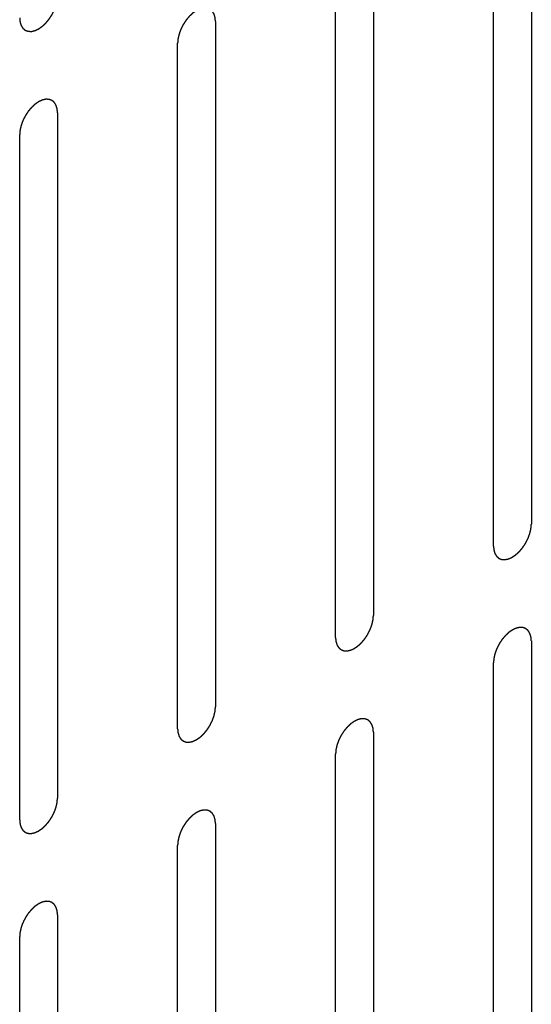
# Model space of a CAD drawing. Header units: inches. Extents: x 6 to 353, y 6 to 228.
# Tile 50 of 256: x 339.908 to 340.625, y 75.024 to 76.403. Entities that reach past the tile are written whole.
import ezdxf

# ---------------------------------------------------------------- set-up
doc = ezdxf.new("R2010")
doc.units = ezdxf.units.IN
doc.header["$LTSCALE"] = 19.946667
doc.header["$MEASUREMENT"] = 0
doc.linetypes.add('HIDDEN', pattern=[0.2, 0.1, -0.1])
doc.layers.add('DEFAULT_2', color=7, linetype='HIDDEN')

msp = doc.modelspace()

# ---------------------------------------------------------------- linework, layer by layer
at = {"layer": 'DEFAULT_2', "color": 7, "linetype": 'HIDDEN'}
for p, q in [((340.6253, 76.6558), (340.6253, 75.6964)), ((340.5723, 75.6658), (340.5723, 76.6251)), ((340.404, 76.528), (340.404, 75.5686)), ((340.3509, 75.538), (340.3509, 76.4974)), ((340.1826, 76.4002), (340.1826, 75.4408)), ((340.1296, 75.4102), (340.1296, 76.3696)), ((339.9613, 76.2724), (339.9613, 75.313)), ((339.9083, 75.2824), (339.9083, 76.2418)), ((340.6253, 75.5331), (340.6253, 74.5737)), ((340.5723, 74.5431), (340.5723, 75.5024)), ((340.404, 75.4053), (340.404, 74.4459)), ((340.3509, 74.4153), (340.3509, 75.3747)), ((340.1826, 75.2775), (340.1826, 74.3181)), ((340.1296, 74.2875), (340.1296, 75.2469)), ((339.9613, 75.1497), (339.9613, 74.1903)), ((339.9083, 74.1597), (339.9083, 75.1191))]:
    msp.add_line(p, q, dxfattribs=at)
for points in [[(339.9083, 76.4051), (339.9084, 76.4042), (339.9085, 76.4027), (339.9086, 76.4011), (339.9087, 76.4003), (339.9088, 76.3998), (339.9088, 76.3994), (339.9089, 76.3991), (339.909, 76.3987), (339.9092, 76.398), (339.9095, 76.397), (339.9098, 76.396), (339.9101, 76.3953), (339.9102, 76.3949), (339.9103, 76.3946), (339.9104, 76.3943), (339.9106, 76.394), (339.911, 76.3935), (339.9115, 76.3926), (339.912, 76.3918), (339.9124, 76.3913), (339.9126, 76.391), (339.9127, 76.3907), (339.9129, 76.3905), (339.9132, 76.3903), (339.9137, 76.3899), (339.9144, 76.3893), (339.9151, 76.3887), (339.9156, 76.3883), (339.9158, 76.3881), (339.916, 76.3879), (339.9163, 76.3878), (339.9166, 76.3877), (339.9172, 76.3875), (339.918, 76.3872), (339.9189, 76.3869), (339.9195, 76.3867), (339.9198, 76.3865), (339.92, 76.3864), (339.9203, 76.3864), (339.9207, 76.3864), (339.9214, 76.3864), (339.9223, 76.3864), (339.9233, 76.3863), (339.9239, 76.3863), (339.9243, 76.3863), (339.9246, 76.3862), (339.9249, 76.3863), (339.9253, 76.3864), (339.9261, 76.3866), (339.9271, 76.3868), (339.9281, 76.387), (339.9288, 76.3872), (339.9292, 76.3873), (339.9296, 76.3873), (339.9299, 76.3875), (339.9303, 76.3877), (339.9309, 76.388), (339.9315, 76.3883), (339.9324, 76.3887), (339.9333, 76.3891), (339.934, 76.3894), (339.9345, 76.3896), (339.9348, 76.3898), (339.9351, 76.39), (339.9355, 76.3903), (339.9363, 76.3908), (339.9374, 76.3916), (339.9384, 76.3923), (339.9393, 76.3929), (339.94, 76.3933), (339.9406, 76.3939), (339.9414, 76.3947), (339.9424, 76.3956), (339.9435, 76.3966), (339.9443, 76.3974), (339.9449, 76.3979), (339.9455, 76.3986), (339.9462, 76.3995), (339.9472, 76.4007), (339.9481, 76.4018), (339.9489, 76.4027), (339.9495, 76.4034), (339.95, 76.4042), (339.9507, 76.4052), (339.9515, 76.4065), (339.9524, 76.4078), (339.953, 76.4088), (339.9536, 76.4096), (339.954, 76.4104), (339.9545, 76.4115), (339.9552, 76.4128), (339.9559, 76.4142), (339.9564, 76.4153), (339.9569, 76.4161), (339.9571, 76.4169), (339.9576, 76.418), (339.9581, 76.4194), (339.9586, 76.4208), (339.959, 76.4219), (339.9593, 76.4228), (339.9595, 76.4236), (339.9597, 76.4247), (339.96, 76.4261), (339.9604, 76.4274), (339.9606, 76.4285), (339.9608, 76.4294), (339.9608, 76.4302), (339.9609, 76.4312), (339.9611, 76.4331), (339.9612, 76.4347), (339.9613, 76.4357)], [(340.1826, 76.4002), (340.1826, 76.4011), (340.1824, 76.4026), (340.1823, 76.4042), (340.1822, 76.405), (340.1822, 76.4055), (340.1822, 76.4059), (340.182, 76.4062), (340.1819, 76.4066), (340.1817, 76.4073), (340.1814, 76.4083), (340.1811, 76.4093), (340.1809, 76.41), (340.1807, 76.4104), (340.1807, 76.4107), (340.1805, 76.4109), (340.1803, 76.4113), (340.1799, 76.4118), (340.1794, 76.4126), (340.1789, 76.4135), (340.1786, 76.414), (340.1784, 76.4143), (340.1782, 76.4146), (340.178, 76.4148), (340.1777, 76.415), (340.1772, 76.4154), (340.1765, 76.416), (340.1758, 76.4166), (340.1754, 76.417), (340.1751, 76.4172), (340.1749, 76.4174), (340.1746, 76.4175), (340.1743, 76.4176), (340.1737, 76.4178), (340.1729, 76.4181), (340.172, 76.4184), (340.1715, 76.4186), (340.1711, 76.4188), (340.1709, 76.4189), (340.1706, 76.4189), (340.1702, 76.4189), (340.1695, 76.4189), (340.1686, 76.4189), (340.1676, 76.419), (340.167, 76.419), (340.1666, 76.419), (340.1663, 76.4191), (340.166, 76.419), (340.1656, 76.4189), (340.1649, 76.4187), (340.1638, 76.4185), (340.1628, 76.4183), (340.1621, 76.4181), (340.1617, 76.418), (340.1614, 76.418), (340.161, 76.4178), (340.1606, 76.4176), (340.1601, 76.4173), (340.1594, 76.417), (340.1585, 76.4166), (340.1577, 76.4162), (340.1569, 76.4159), (340.1564, 76.4157), (340.1561, 76.4155), (340.1558, 76.4153), (340.1554, 76.415), (340.1546, 76.4145), (340.1535, 76.4137), (340.1525, 76.413), (340.1516, 76.4124), (340.151, 76.412), (340.1504, 76.4114), (340.1495, 76.4106), (340.1485, 76.4097), (340.1475, 76.4087), (340.1466, 76.4079), (340.146, 76.4074), (340.1454, 76.4067), (340.1447, 76.4058), (340.1437, 76.4046), (340.1428, 76.4035), (340.142, 76.4026), (340.1414, 76.4019), (340.1409, 76.4011), (340.1403, 76.4001), (340.1394, 76.3988), (340.1386, 76.3975), (340.1379, 76.3965), (340.1373, 76.3957), (340.137, 76.3949), (340.1364, 76.3938), (340.1357, 76.3925), (340.135, 76.3911), (340.1345, 76.39), (340.1341, 76.3892), (340.1338, 76.3884), (340.1334, 76.3873), (340.1329, 76.3859), (340.1323, 76.3845), (340.132, 76.3834), (340.1316, 76.3825), (340.1315, 76.3817), (340.1312, 76.3806), (340.1309, 76.3792), (340.1306, 76.3779), (340.1303, 76.3768), (340.1301, 76.3759), (340.1301, 76.3751), (340.13, 76.3741), (340.1298, 76.3722), (340.1297, 76.3706), (340.1296, 76.3696)], [(339.9613, 76.2724), (339.9612, 76.2734), (339.9611, 76.2748), (339.961, 76.2764), (339.9609, 76.2773), (339.9608, 76.2777), (339.9608, 76.2781), (339.9607, 76.2784), (339.9606, 76.2788), (339.9604, 76.2795), (339.9601, 76.2805), (339.9597, 76.2815), (339.9595, 76.2822), (339.9594, 76.2826), (339.9593, 76.2829), (339.9592, 76.2832), (339.959, 76.2835), (339.9586, 76.2841), (339.9581, 76.2849), (339.9576, 76.2857), (339.9572, 76.2862), (339.957, 76.2866), (339.9569, 76.2868), (339.9567, 76.287), (339.9564, 76.2872), (339.9559, 76.2876), (339.9552, 76.2882), (339.9545, 76.2888), (339.954, 76.2892), (339.9538, 76.2894), (339.9536, 76.2896), (339.9533, 76.2897), (339.953, 76.2898), (339.9524, 76.29), (339.9515, 76.2903), (339.9507, 76.2906), (339.9501, 76.2909), (339.9498, 76.291), (339.9496, 76.2911), (339.9493, 76.2911), (339.9489, 76.2911), (339.9482, 76.2911), (339.9473, 76.2912), (339.9463, 76.2912), (339.9457, 76.2912), (339.9453, 76.2912), (339.945, 76.2913), (339.9447, 76.2912), (339.9443, 76.2911), (339.9435, 76.2909), (339.9425, 76.2907), (339.9415, 76.2905), (339.9408, 76.2903), (339.9403, 76.2902), (339.94, 76.2902), (339.9397, 76.29), (339.9393, 76.2898), (339.9387, 76.2895), (339.9381, 76.2892), (339.9372, 76.2888), (339.9363, 76.2884), (339.9356, 76.2881), (339.9351, 76.2879), (339.9348, 76.2877), (339.9345, 76.2875), (339.934, 76.2872), (339.9333, 76.2867), (339.9322, 76.2859), (339.9311, 76.2852), (339.9303, 76.2846), (339.9296, 76.2842), (339.929, 76.2836), (339.9282, 76.2828), (339.9272, 76.2819), (339.9261, 76.2809), (339.9253, 76.2801), (339.9247, 76.2796), (339.9241, 76.2789), (339.9234, 76.278), (339.9224, 76.2769), (339.9215, 76.2757), (339.9207, 76.2748), (339.9201, 76.2742), (339.9196, 76.2734), (339.9189, 76.2723), (339.9181, 76.271), (339.9172, 76.2697), (339.9166, 76.2687), (339.916, 76.2679), (339.9156, 76.2671), (339.9151, 76.266), (339.9144, 76.2647), (339.9137, 76.2633), (339.9132, 76.2622), (339.9127, 76.2614), (339.9125, 76.2606), (339.912, 76.2595), (339.9115, 76.2581), (339.911, 76.2567), (339.9106, 76.2556), (339.9103, 76.2547), (339.9101, 76.2539), (339.9099, 76.2528), (339.9096, 76.2514), (339.9092, 76.2501), (339.909, 76.249), (339.9088, 76.2481), (339.9087, 76.2474), (339.9086, 76.2463), (339.9085, 76.2444), (339.9084, 76.2429), (339.9083, 76.2418)], [(340.5723, 75.6658), (340.5723, 75.6648), (340.5725, 75.6634), (340.5726, 75.6617), (340.5727, 75.6609), (340.5727, 75.6605), (340.5727, 75.6601), (340.5729, 75.6598), (340.573, 75.6594), (340.5732, 75.6587), (340.5735, 75.6577), (340.5738, 75.6567), (340.574, 75.6559), (340.5742, 75.6555), (340.5742, 75.6552), (340.5744, 75.655), (340.5746, 75.6547), (340.575, 75.6541), (340.5755, 75.6533), (340.576, 75.6525), (340.5763, 75.6519), (340.5765, 75.6516), (340.5767, 75.6513), (340.5769, 75.6512), (340.5772, 75.651), (340.5777, 75.6506), (340.5783, 75.65), (340.579, 75.6494), (340.5795, 75.649), (340.5798, 75.6488), (340.58, 75.6486), (340.5803, 75.6485), (340.5806, 75.6484), (340.5812, 75.6482), (340.582, 75.6478), (340.5829, 75.6475), (340.5834, 75.6473), (340.5838, 75.6472), (340.584, 75.6471), (340.5843, 75.6471), (340.5847, 75.6471), (340.5853, 75.647), (340.5863, 75.647), (340.5872, 75.647), (340.5879, 75.6469), (340.5883, 75.6469), (340.5886, 75.6469), (340.5889, 75.647), (340.5893, 75.6471), (340.59, 75.6472), (340.5911, 75.6475), (340.5921, 75.6477), (340.5928, 75.6479), (340.5932, 75.648), (340.5935, 75.648), (340.5939, 75.6482), (340.5943, 75.6484), (340.5948, 75.6486), (340.5955, 75.6489), (340.5964, 75.6493), (340.5972, 75.6497), (340.598, 75.6501), (340.5984, 75.6503), (340.5988, 75.6504), (340.5991, 75.6507), (340.5995, 75.651), (340.6003, 75.6515), (340.6013, 75.6522), (340.6024, 75.653), (340.6033, 75.6536), (340.6039, 75.654), (340.6045, 75.6546), (340.6054, 75.6553), (340.6064, 75.6563), (340.6074, 75.6572), (340.6083, 75.658), (340.6089, 75.6586), (340.6094, 75.6593), (340.6102, 75.6602), (340.6112, 75.6613), (340.6121, 75.6624), (340.6129, 75.6634), (340.6135, 75.664), (340.6139, 75.6648), (340.6146, 75.6658), (340.6155, 75.6671), (340.6163, 75.6684), (340.617, 75.6695), (340.6175, 75.6702), (340.6179, 75.6711), (340.6185, 75.6721), (340.6192, 75.6735), (340.6199, 75.6748), (340.6204, 75.6759), (340.6208, 75.6767), (340.6211, 75.6776), (340.6215, 75.6787), (340.622, 75.6801), (340.6225, 75.6815), (340.6229, 75.6826), (340.6233, 75.6834), (340.6234, 75.6842), (340.6237, 75.6853), (340.624, 75.6867), (340.6243, 75.6881), (340.6246, 75.6892), (340.6248, 75.69), (340.6248, 75.6908), (340.6249, 75.6919), (340.6251, 75.6937), (340.6252, 75.6953), (340.6253, 75.6964)], [(340.3509, 75.538), (340.351, 75.537), (340.3511, 75.5356), (340.3513, 75.534), (340.3514, 75.5331), (340.3514, 75.5327), (340.3514, 75.5323), (340.3515, 75.532), (340.3516, 75.5316), (340.3519, 75.5309), (340.3522, 75.5299), (340.3525, 75.5289), (340.3527, 75.5282), (340.3528, 75.5278), (340.3529, 75.5274), (340.3531, 75.5272), (340.3533, 75.5269), (340.3536, 75.5263), (340.3541, 75.5255), (340.3547, 75.5247), (340.355, 75.5241), (340.3552, 75.5238), (340.3553, 75.5236), (340.3556, 75.5234), (340.3558, 75.5232), (340.3563, 75.5228), (340.357, 75.5222), (340.3577, 75.5216), (340.3582, 75.5212), (340.3585, 75.521), (340.3587, 75.5208), (340.3589, 75.5207), (340.3593, 75.5206), (340.3599, 75.5204), (340.3607, 75.5201), (340.3615, 75.5198), (340.3621, 75.5195), (340.3624, 75.5194), (340.3627, 75.5193), (340.363, 75.5193), (340.3634, 75.5193), (340.364, 75.5193), (340.365, 75.5192), (340.3659, 75.5192), (340.3666, 75.5192), (340.367, 75.5191), (340.3672, 75.5191), (340.3676, 75.5192), (340.368, 75.5193), (340.3687, 75.5195), (340.3697, 75.5197), (340.3708, 75.5199), (340.3715, 75.5201), (340.3719, 75.5202), (340.3722, 75.5202), (340.3725, 75.5204), (340.373, 75.5206), (340.3735, 75.5208), (340.3742, 75.5211), (340.375, 75.5215), (340.3759, 75.522), (340.3767, 75.5223), (340.3771, 75.5225), (340.3774, 75.5226), (340.3778, 75.5229), (340.3782, 75.5232), (340.3789, 75.5237), (340.38, 75.5244), (340.3811, 75.5252), (340.382, 75.5258), (340.3826, 75.5262), (340.3832, 75.5268), (340.384, 75.5275), (340.3851, 75.5285), (340.3861, 75.5295), (340.3869, 75.5302), (340.3876, 75.5308), (340.3881, 75.5315), (340.3889, 75.5324), (340.3898, 75.5335), (340.3908, 75.5347), (340.3915, 75.5356), (340.3921, 75.5362), (340.3926, 75.537), (340.3933, 75.5381), (340.3942, 75.5394), (340.395, 75.5406), (340.3957, 75.5417), (340.3962, 75.5424), (340.3966, 75.5433), (340.3972, 75.5444), (340.3978, 75.5457), (340.3985, 75.5471), (340.3991, 75.5482), (340.3995, 75.549), (340.3998, 75.5498), (340.4002, 75.5509), (340.4007, 75.5523), (340.4012, 75.5537), (340.4016, 75.5548), (340.402, 75.5556), (340.4021, 75.5565), (340.4024, 75.5576), (340.4027, 75.5589), (340.403, 75.5603), (340.4032, 75.5614), (340.4035, 75.5622), (340.4035, 75.563), (340.4036, 75.5641), (340.4037, 75.5659), (340.4039, 75.5675), (340.404, 75.5686)], [(340.6253, 75.5331), (340.6252, 75.534), (340.6251, 75.5354), (340.6249, 75.5371), (340.6249, 75.5379), (340.6248, 75.5384), (340.6248, 75.5387), (340.6247, 75.539), (340.6246, 75.5394), (340.6243, 75.5401), (340.624, 75.5412), (340.6237, 75.5422), (340.6235, 75.5429), (340.6234, 75.5433), (340.6233, 75.5436), (340.6231, 75.5438), (340.6229, 75.5441), (340.6226, 75.5447), (340.6221, 75.5455), (340.6216, 75.5463), (340.6212, 75.5469), (340.621, 75.5472), (340.6209, 75.5475), (340.6206, 75.5476), (340.6204, 75.5479), (340.6199, 75.5483), (340.6192, 75.5488), (340.6185, 75.5494), (340.618, 75.5498), (340.6177, 75.5501), (340.6175, 75.5503), (340.6173, 75.5503), (340.6169, 75.5505), (340.6164, 75.5507), (340.6155, 75.551), (340.6147, 75.5513), (340.6141, 75.5515), (340.6138, 75.5516), (340.6135, 75.5517), (340.6132, 75.5517), (340.6129, 75.5518), (340.6122, 75.5518), (340.6112, 75.5518), (340.6103, 75.5519), (340.6096, 75.5519), (340.6092, 75.5519), (340.609, 75.5519), (340.6086, 75.5518), (340.6082, 75.5518), (340.6075, 75.5516), (340.6065, 75.5514), (340.6055, 75.5511), (340.6047, 75.551), (340.6043, 75.5509), (340.604, 75.5508), (340.6037, 75.5506), (340.6032, 75.5504), (340.6027, 75.5502), (340.602, 75.5499), (340.6012, 75.5495), (340.6003, 75.5491), (340.5995, 75.5487), (340.5991, 75.5485), (340.5988, 75.5484), (340.5984, 75.5482), (340.598, 75.5479), (340.5973, 75.5473), (340.5962, 75.5466), (340.5951, 75.5459), (340.5943, 75.5453), (340.5936, 75.5449), (340.593, 75.5442), (340.5922, 75.5435), (340.5911, 75.5425), (340.5901, 75.5416), (340.5893, 75.5408), (340.5887, 75.5403), (340.5881, 75.5395), (340.5873, 75.5387), (340.5864, 75.5375), (340.5854, 75.5364), (340.5847, 75.5355), (340.5841, 75.5348), (340.5836, 75.534), (340.5829, 75.533), (340.5821, 75.5317), (340.5812, 75.5304), (340.5805, 75.5294), (340.58, 75.5286), (340.5796, 75.5278), (340.5791, 75.5267), (340.5784, 75.5253), (340.5777, 75.524), (340.5772, 75.5229), (340.5767, 75.5221), (340.5764, 75.5212), (340.576, 75.5201), (340.5755, 75.5187), (340.575, 75.5173), (340.5746, 75.5162), (340.5743, 75.5154), (340.5741, 75.5146), (340.5738, 75.5135), (340.5735, 75.5121), (340.5732, 75.5107), (340.573, 75.5096), (340.5727, 75.5088), (340.5727, 75.508), (340.5726, 75.5069), (340.5725, 75.5051), (340.5723, 75.5035), (340.5723, 75.5024)], [(340.1296, 75.4102), (340.1297, 75.4092), (340.1298, 75.4078), (340.13, 75.4062), (340.13, 75.4054), (340.1301, 75.4049), (340.1301, 75.4045), (340.1302, 75.4042), (340.1303, 75.4038), (340.1305, 75.4031), (340.1309, 75.4021), (340.1312, 75.4011), (340.1314, 75.4004), (340.1315, 75.4), (340.1316, 75.3997), (340.1318, 75.3994), (340.132, 75.3991), (340.1323, 75.3985), (340.1328, 75.3977), (340.1333, 75.3969), (340.1337, 75.3964), (340.1339, 75.3961), (340.134, 75.3958), (340.1342, 75.3956), (340.1345, 75.3954), (340.135, 75.395), (340.1357, 75.3944), (340.1364, 75.3938), (340.1369, 75.3934), (340.1372, 75.3932), (340.1374, 75.393), (340.1376, 75.3929), (340.138, 75.3928), (340.1385, 75.3926), (340.1394, 75.3923), (340.1402, 75.392), (340.1408, 75.3918), (340.1411, 75.3916), (340.1414, 75.3915), (340.1417, 75.3915), (340.142, 75.3915), (340.1427, 75.3915), (340.1437, 75.3914), (340.1446, 75.3914), (340.1453, 75.3914), (340.1456, 75.3914), (340.1459, 75.3913), (340.1462, 75.3914), (340.1467, 75.3915), (340.1474, 75.3917), (340.1484, 75.3919), (340.1494, 75.3921), (340.1502, 75.3923), (340.1506, 75.3924), (340.1509, 75.3924), (340.1512, 75.3926), (340.1516, 75.3928), (340.1522, 75.3931), (340.1528, 75.3934), (340.1537, 75.3938), (340.1546, 75.3942), (340.1554, 75.3945), (340.1558, 75.3947), (340.1561, 75.3949), (340.1564, 75.3951), (340.1569, 75.3954), (340.1576, 75.3959), (340.1587, 75.3967), (340.1598, 75.3974), (340.1606, 75.398), (340.1613, 75.3984), (340.1619, 75.399), (340.1627, 75.3998), (340.1637, 75.4007), (340.1648, 75.4017), (340.1656, 75.4025), (340.1662, 75.403), (340.1668, 75.4037), (340.1676, 75.4046), (340.1685, 75.4057), (340.1695, 75.4069), (340.1702, 75.4078), (340.1708, 75.4084), (340.1713, 75.4093), (340.172, 75.4103), (340.1728, 75.4116), (340.1737, 75.4129), (340.1744, 75.4139), (340.1749, 75.4147), (340.1753, 75.4155), (340.1758, 75.4166), (340.1765, 75.4179), (340.1772, 75.4193), (340.1777, 75.4204), (340.1782, 75.4212), (340.1785, 75.422), (340.1789, 75.4231), (340.1794, 75.4245), (340.1799, 75.4259), (340.1803, 75.427), (340.1806, 75.4279), (340.1808, 75.4287), (340.181, 75.4298), (340.1814, 75.4312), (340.1817, 75.4325), (340.1819, 75.4336), (340.1822, 75.4345), (340.1822, 75.4352), (340.1823, 75.4363), (340.1824, 75.4382), (340.1826, 75.4397), (340.1826, 75.4408)], [(340.404, 75.4053), (340.4039, 75.4062), (340.4038, 75.4076), (340.4036, 75.4093), (340.4035, 75.4101), (340.4035, 75.4106), (340.4035, 75.411), (340.4034, 75.4112), (340.4032, 75.4117), (340.403, 75.4124), (340.4027, 75.4134), (340.4024, 75.4144), (340.4022, 75.4151), (340.4021, 75.4155), (340.402, 75.4158), (340.4018, 75.416), (340.4016, 75.4164), (340.4013, 75.4169), (340.4007, 75.4177), (340.4002, 75.4185), (340.3999, 75.4191), (340.3997, 75.4194), (340.3995, 75.4197), (340.3993, 75.4198), (340.399, 75.4201), (340.3986, 75.4205), (340.3979, 75.4211), (340.3972, 75.4216), (340.3967, 75.4221), (340.3964, 75.4223), (340.3962, 75.4225), (340.3959, 75.4225), (340.3956, 75.4227), (340.395, 75.4229), (340.3942, 75.4232), (340.3934, 75.4235), (340.3928, 75.4237), (340.3924, 75.4238), (340.3922, 75.424), (340.3919, 75.4239), (340.3915, 75.424), (340.3909, 75.424), (340.3899, 75.424), (340.389, 75.4241), (340.3883, 75.4241), (340.3879, 75.4241), (340.3876, 75.4242), (340.3873, 75.4241), (340.3869, 75.424), (340.3862, 75.4238), (340.3852, 75.4236), (340.3841, 75.4233), (340.3834, 75.4232), (340.383, 75.4231), (340.3827, 75.423), (340.3824, 75.4229), (340.3819, 75.4227), (340.3814, 75.4224), (340.3807, 75.4221), (340.3798, 75.4217), (340.379, 75.4213), (340.3782, 75.421), (340.3778, 75.4207), (340.3774, 75.4206), (340.3771, 75.4204), (340.3767, 75.4201), (340.3759, 75.4196), (340.3749, 75.4188), (340.3738, 75.4181), (340.3729, 75.4175), (340.3723, 75.4171), (340.3717, 75.4165), (340.3708, 75.4157), (340.3698, 75.4147), (340.3688, 75.4138), (340.368, 75.413), (340.3673, 75.4125), (340.3668, 75.4118), (340.366, 75.4109), (340.3651, 75.4097), (340.3641, 75.4086), (340.3633, 75.4077), (340.3628, 75.407), (340.3623, 75.4062), (340.3616, 75.4052), (340.3607, 75.4039), (340.3599, 75.4026), (340.3592, 75.4016), (340.3587, 75.4008), (340.3583, 75.4), (340.3577, 75.3989), (340.3571, 75.3975), (340.3564, 75.3962), (340.3558, 75.3951), (340.3554, 75.3943), (340.3551, 75.3935), (340.3547, 75.3923), (340.3542, 75.391), (340.3537, 75.3896), (340.3533, 75.3884), (340.3529, 75.3876), (340.3528, 75.3868), (340.3525, 75.3857), (340.3522, 75.3843), (340.3519, 75.3829), (340.3517, 75.3818), (340.3514, 75.381), (340.3514, 75.3802), (340.3513, 75.3792), (340.3512, 75.3773), (340.351, 75.3757), (340.3509, 75.3747)], [(339.9083, 75.2824), (339.9084, 75.2815), (339.9085, 75.2801), (339.9086, 75.2784), (339.9087, 75.2776), (339.9088, 75.2771), (339.9088, 75.2767), (339.9089, 75.2765), (339.909, 75.276), (339.9092, 75.2753), (339.9095, 75.2743), (339.9098, 75.2733), (339.9101, 75.2726), (339.9102, 75.2722), (339.9103, 75.2719), (339.9104, 75.2717), (339.9106, 75.2713), (339.911, 75.2708), (339.9115, 75.27), (339.912, 75.2692), (339.9124, 75.2686), (339.9126, 75.2683), (339.9127, 75.268), (339.9129, 75.2679), (339.9132, 75.2676), (339.9137, 75.2672), (339.9144, 75.2666), (339.9151, 75.2661), (339.9156, 75.2656), (339.9158, 75.2654), (339.916, 75.2652), (339.9163, 75.2652), (339.9166, 75.265), (339.9172, 75.2648), (339.918, 75.2645), (339.9189, 75.2642), (339.9195, 75.264), (339.9198, 75.2639), (339.92, 75.2637), (339.9203, 75.2638), (339.9207, 75.2637), (339.9214, 75.2637), (339.9223, 75.2637), (339.9233, 75.2636), (339.9239, 75.2636), (339.9243, 75.2636), (339.9246, 75.2635), (339.9249, 75.2636), (339.9253, 75.2637), (339.9261, 75.2639), (339.9271, 75.2641), (339.9281, 75.2644), (339.9288, 75.2645), (339.9292, 75.2646), (339.9296, 75.2647), (339.9299, 75.2648), (339.9303, 75.265), (339.9309, 75.2653), (339.9315, 75.2656), (339.9324, 75.266), (339.9333, 75.2664), (339.934, 75.2667), (339.9345, 75.267), (339.9348, 75.2671), (339.9351, 75.2673), (339.9355, 75.2676), (339.9363, 75.2681), (339.9374, 75.2689), (339.9384, 75.2696), (339.9393, 75.2702), (339.94, 75.2706), (339.9406, 75.2712), (339.9414, 75.272), (339.9424, 75.273), (339.9435, 75.2739), (339.9443, 75.2747), (339.9449, 75.2752), (339.9455, 75.2759), (339.9462, 75.2768), (339.9472, 75.278), (339.9481, 75.2791), (339.9489, 75.28), (339.9495, 75.2807), (339.95, 75.2815), (339.9507, 75.2825), (339.9515, 75.2838), (339.9524, 75.2851), (339.953, 75.2861), (339.9536, 75.2869), (339.954, 75.2877), (339.9545, 75.2888), (339.9552, 75.2902), (339.9559, 75.2915), (339.9564, 75.2926), (339.9569, 75.2934), (339.9571, 75.2942), (339.9576, 75.2954), (339.9581, 75.2967), (339.9586, 75.2981), (339.959, 75.2992), (339.9593, 75.3001), (339.9595, 75.3009), (339.9597, 75.302), (339.96, 75.3034), (339.9604, 75.3048), (339.9606, 75.3058), (339.9608, 75.3067), (339.9608, 75.3075), (339.9609, 75.3085), (339.9611, 75.3104), (339.9612, 75.312), (339.9613, 75.313)], [(340.1826, 75.2775), (340.1826, 75.2784), (340.1824, 75.2799), (340.1823, 75.2815), (340.1822, 75.2823), (340.1822, 75.2828), (340.1822, 75.2832), (340.182, 75.2835), (340.1819, 75.2839), (340.1817, 75.2846), (340.1814, 75.2856), (340.1811, 75.2866), (340.1809, 75.2873), (340.1807, 75.2877), (340.1807, 75.288), (340.1805, 75.2883), (340.1803, 75.2886), (340.1799, 75.2891), (340.1794, 75.29), (340.1789, 75.2908), (340.1786, 75.2913), (340.1784, 75.2916), (340.1782, 75.2919), (340.178, 75.2921), (340.1777, 75.2923), (340.1772, 75.2927), (340.1765, 75.2933), (340.1758, 75.2939), (340.1754, 75.2943), (340.1751, 75.2945), (340.1749, 75.2947), (340.1746, 75.2948), (340.1743, 75.2949), (340.1737, 75.2951), (340.1729, 75.2954), (340.172, 75.2957), (340.1715, 75.2959), (340.1711, 75.2961), (340.1709, 75.2962), (340.1706, 75.2962), (340.1702, 75.2962), (340.1695, 75.2962), (340.1686, 75.2963), (340.1676, 75.2963), (340.167, 75.2963), (340.1666, 75.2963), (340.1663, 75.2964), (340.166, 75.2963), (340.1656, 75.2962), (340.1649, 75.296), (340.1638, 75.2958), (340.1628, 75.2956), (340.1621, 75.2954), (340.1617, 75.2953), (340.1614, 75.2953), (340.161, 75.2951), (340.1606, 75.2949), (340.1601, 75.2946), (340.1594, 75.2943), (340.1585, 75.2939), (340.1577, 75.2935), (340.1569, 75.2932), (340.1564, 75.293), (340.1561, 75.2928), (340.1558, 75.2926), (340.1554, 75.2923), (340.1546, 75.2918), (340.1535, 75.291), (340.1525, 75.2903), (340.1516, 75.2897), (340.151, 75.2893), (340.1504, 75.2887), (340.1495, 75.2879), (340.1485, 75.287), (340.1475, 75.286), (340.1466, 75.2852), (340.146, 75.2847), (340.1454, 75.284), (340.1447, 75.2831), (340.1437, 75.2819), (340.1428, 75.2808), (340.142, 75.2799), (340.1414, 75.2793), (340.1409, 75.2784), (340.1403, 75.2774), (340.1394, 75.2761), (340.1386, 75.2748), (340.1379, 75.2738), (340.1373, 75.273), (340.137, 75.2722), (340.1364, 75.2711), (340.1357, 75.2698), (340.135, 75.2684), (340.1345, 75.2673), (340.1341, 75.2665), (340.1338, 75.2657), (340.1334, 75.2646), (340.1329, 75.2632), (340.1323, 75.2618), (340.132, 75.2607), (340.1316, 75.2598), (340.1315, 75.259), (340.1312, 75.2579), (340.1309, 75.2565), (340.1306, 75.2552), (340.1303, 75.2541), (340.1301, 75.2532), (340.1301, 75.2525), (340.13, 75.2514), (340.1298, 75.2495), (340.1297, 75.2479), (340.1296, 75.2469)], [(339.9613, 75.1497), (339.9612, 75.1507), (339.9611, 75.1521), (339.961, 75.1537), (339.9609, 75.1546), (339.9608, 75.155), (339.9608, 75.1554), (339.9607, 75.1557), (339.9606, 75.1561), (339.9604, 75.1568), (339.9601, 75.1578), (339.9597, 75.1588), (339.9595, 75.1595), (339.9594, 75.1599), (339.9593, 75.1603), (339.9592, 75.1605), (339.959, 75.1608), (339.9586, 75.1614), (339.9581, 75.1622), (339.9576, 75.163), (339.9572, 75.1636), (339.957, 75.1639), (339.9569, 75.1641), (339.9567, 75.1643), (339.9564, 75.1645), (339.9559, 75.1649), (339.9552, 75.1655), (339.9545, 75.1661), (339.954, 75.1665), (339.9538, 75.1667), (339.9536, 75.1669), (339.9533, 75.167), (339.953, 75.1671), (339.9524, 75.1673), (339.9515, 75.1676), (339.9507, 75.1679), (339.9501, 75.1682), (339.9498, 75.1683), (339.9496, 75.1684), (339.9493, 75.1684), (339.9489, 75.1684), (339.9482, 75.1684), (339.9473, 75.1685), (339.9463, 75.1685), (339.9457, 75.1685), (339.9453, 75.1686), (339.945, 75.1686), (339.9447, 75.1685), (339.9443, 75.1684), (339.9435, 75.1682), (339.9425, 75.168), (339.9415, 75.1678), (339.9408, 75.1676), (339.9403, 75.1675), (339.94, 75.1675), (339.9397, 75.1673), (339.9393, 75.1671), (339.9387, 75.1669), (339.9381, 75.1666), (339.9372, 75.1661), (339.9363, 75.1657), (339.9356, 75.1654), (339.9351, 75.1652), (339.9348, 75.1651), (339.9345, 75.1648), (339.934, 75.1645), (339.9333, 75.164), (339.9322, 75.1633), (339.9311, 75.1625), (339.9303, 75.1619), (339.9296, 75.1615), (339.929, 75.1609), (339.9282, 75.1601), (339.9272, 75.1592), (339.9261, 75.1582), (339.9253, 75.1575), (339.9247, 75.1569), (339.9241, 75.1562), (339.9234, 75.1553), (339.9224, 75.1542), (339.9215, 75.153), (339.9207, 75.1521), (339.9201, 75.1515), (339.9196, 75.1507), (339.9189, 75.1496), (339.9181, 75.1483), (339.9172, 75.1471), (339.9166, 75.146), (339.916, 75.1453), (339.9156, 75.1444), (339.9151, 75.1433), (339.9144, 75.142), (339.9137, 75.1406), (339.9132, 75.1395), (339.9127, 75.1387), (339.9125, 75.1379), (339.912, 75.1368), (339.9115, 75.1354), (339.911, 75.134), (339.9106, 75.1329), (339.9103, 75.132), (339.9101, 75.1312), (339.9099, 75.1301), (339.9096, 75.1288), (339.9092, 75.1274), (339.909, 75.1263), (339.9088, 75.1255), (339.9087, 75.1247), (339.9086, 75.1236), (339.9085, 75.1218), (339.9084, 75.1202), (339.9083, 75.1191)]]:
    msp.add_open_spline(points, degree=3, knots=[0, 0, 0, 0, 0.03125, 0.046875, 0.054688, 0.058594, 0.0625, 0.066406, 0.070312, 0.078125, 0.09375, 0.109375, 0.117188, 0.121094, 0.125, 0.128906, 0.132812, 0.140625, 0.15625, 0.171875, 0.179688, 0.183594, 0.1875, 0.191406, 0.195312, 0.203125, 0.21875, 0.234375, 0.242188, 0.246094, 0.25, 0.253906, 0.257812, 0.265625, 0.28125, 0.296875, 0.304688, 0.308594, 0.3125, 0.316406, 0.320312, 0.328125, 0.34375, 0.359375, 0.367188, 0.371094, 0.375, 0.378906, 0.382812, 0.390625, 0.40625, 0.421875, 0.429688, 0.433594, 0.4375, 0.441406, 0.445312, 0.453125, 0.460938, 0.46875, 0.484375, 0.492188, 0.496094, 0.5, 0.503906, 0.507812, 0.515625, 0.53125, 0.546875, 0.554688, 0.5625, 0.570312, 0.578125, 0.59375, 0.609375, 0.617188, 0.625, 0.632812, 0.640625, 0.65625, 0.671875, 0.679688, 0.6875, 0.695312, 0.703125, 0.71875, 0.734375, 0.742188, 0.75, 0.757812, 0.765625, 0.78125, 0.796875, 0.804688, 0.8125, 0.820312, 0.828125, 0.84375, 0.859375, 0.867188, 0.875, 0.882812, 0.890625, 0.90625, 0.921875, 0.929688, 0.9375, 0.945312, 0.953125, 0.96875, 1, 1, 1, 1], dxfattribs=at)

doc.saveas('drawing.dxf')
